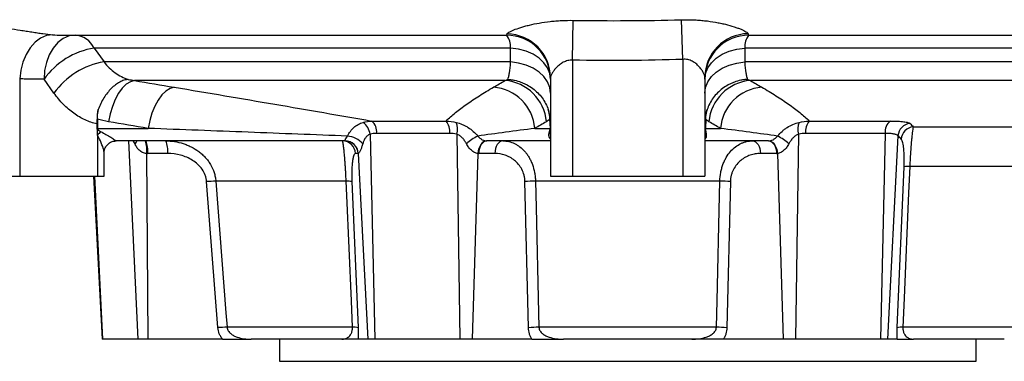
# Model space of a CAD drawing. Header units: millimetres. Extents: x 1836 to 4073, y 1425 to 4760.
# Tile 2 of 17: x 2088 to 2534, y 1665 to 1820. Entities that reach past the tile are written whole.
import ezdxf

# ---------------------------------------------------------------- set-up
doc = ezdxf.new("R2010")
doc.units = ezdxf.units.MM
doc.header["$LTSCALE"] = 2

msp = doc.modelspace()

# ---------------------------------------------------------------- linework, layer by layer
at = {"color": 7, "linetype": 'Continuous', "lineweight": 25}
for p, q in [((2338.6, 1802.07), (2338.94, 1820.15)), ((2388.6, 1802.44), (2387.97, 1820.4)), ((2121.6, 1807.58), (2126.07, 1801.27)), ((2310.51, 1801.27), (2310.48, 1807.58)), ((2416.72, 1807.58), (2416.69, 1801.27)), ((2310.51, 1801.27), (2126.07, 1801.27)), ((2338.6, 1802.07), (2338.6, 1749.44)), ((2388.6, 1802.44), (2388.6, 1749.44)), ((2752.6, 1801.27), (2416.69, 1801.27)), ((2087.83, 1793.67), (2087.83, 1749.44)), ((2103.37, 1787.13), (2098.88, 1793.44)), ((2307.92, 1792.86), (2139.97, 1792.86)), ((2328.6, 1794.11), (2328.6, 1749.44)), ((2398.6, 1794.28), (2398.6, 1749.44)), ((2735.54, 1792.86), (2419.28, 1792.86)), ((2123.08, 1768.1), (2122.9, 1773.13)), ((2123.1, 1775.31), (2123.13, 1771.12)), ((2247.47, 1774.46), (2281.26, 1774.46)), ((2328.2, 1775.31), (2328.37, 1771.12)), ((2399, 1775.31), (2398.83, 1771.12)), ((2445.94, 1774.46), (2482.77, 1774.46)), ((2123.13, 1771.12), (2146.11, 1771.12)), ((2282.86, 1768.85), (2249.73, 1768.85)), ((2321.5, 1771.12), (2328.37, 1771.12)), ((2398.83, 1771.12), (2405.7, 1771.12)), ((2480.45, 1768.85), (2444.34, 1768.85)), ((2480.45, 1768.85), (2478.21, 1675.44)), ((2493.13, 1771.88), (2569.97, 1771.88)), ((2123.18, 1767.97), (2123.18, 1749.44)), ((2235.41, 1765.44), (2131.52, 1765.44)), ((2246.75, 1768.49), (2248.99, 1675.44)), ((2286.05, 1768.49), (2287.54, 1675.44)), ((2328.6, 1765.44), (2299.71, 1765.44)), ((2427.49, 1765.44), (2398.6, 1765.44)), ((2441.15, 1768.49), (2439.66, 1675.44)), ((2486.2, 1767.76), (2481.41, 1675.44)), ((2126.11, 1749.44), (2126.11, 1760.18)), ((2145.39, 1759.76), (2145.97, 1675.44)), ((2154.92, 1759.75), (2145.84, 1759.75)), ((2241.35, 1759.75), (2240.16, 1759.75)), ((2241.41, 1759.76), (2245.79, 1675.44)), ((2295.7, 1759.76), (2293.01, 1675.44)), ((2303.33, 1759.75), (2296.06, 1759.75)), ((2431.14, 1759.75), (2423.87, 1759.75)), ((2431.49, 1759.76), (2434.18, 1675.44)), ((2485.87, 1680.71), (2488.98, 1753.66)), ((2550.93, 1753.87), (2491.55, 1753.87)), ((2073.69, 1749.44), (2087.83, 1749.44)), ((2087.83, 1749.44), (2123.18, 1749.44)), ((2121.29, 1749.44), (2125.17, 1675.44)), ((2123.18, 1749.44), (2126.11, 1749.44)), ((2177.71, 1680.71), (2172.63, 1746.97)), ((2235.93, 1747.18), (2176.78, 1747.18)), ((2238.5, 1746.97), (2241.33, 1680.71)), ((2318.61, 1680.71), (2317.02, 1746.97)), ((2405.43, 1747.18), (2321.77, 1747.18)), ((2328.6, 1749.44), (2338.6, 1749.44)), ((2338.6, 1749.44), (2388.6, 1749.44)), ((2388.6, 1749.44), (2398.6, 1749.44)), ((2410.18, 1746.97), (2408.59, 1680.71)), ((2238.78, 1680.91), (2181.86, 1680.91)), ((2403.85, 1680.91), (2323.35, 1680.91)), ((2545.34, 1680.91), (2488.42, 1680.91)), ((2125.45, 1675.44), (2125.17, 1675.44)), ((2141.42, 1675.44), (2125.45, 1675.44)), ((2145.97, 1675.44), (2141.42, 1675.44)), ((2179.84, 1675.44), (2145.97, 1675.44)), ((2233.89, 1675.44), (2192.76, 1675.44)), ((2205.6, 1675.44), (2205.6, 1665.44)), ((2245.79, 1675.44), (2241.33, 1675.44)), ((2248.99, 1675.44), (2245.79, 1675.44)), ((2287.54, 1675.44), (2248.99, 1675.44)), ((2293.01, 1675.44), (2287.54, 1675.44)), ((2320.12, 1675.44), (2293.01, 1675.44)), ((2392.68, 1675.44), (2334.52, 1675.44)), ((2434.18, 1675.44), (2407.08, 1675.44)), ((2439.66, 1675.44), (2434.18, 1675.44)), ((2478.21, 1675.44), (2439.66, 1675.44)), ((2481.41, 1675.44), (2478.21, 1675.44)), ((2485.87, 1675.44), (2481.41, 1675.44)), ((2534.44, 1675.44), (2493.31, 1675.44)), ((2521.6, 1665.44), (2521.6, 1675.44)), ((2205.6, 1665.44), (2521.6, 1665.44))]:
    msp.add_line(p, q, dxfattribs=at)
at = {"color": 8, "linetype": 'Continuous', "lineweight": 25}
for p, q in [((2106.78, 1813.44), (2109.38, 1813.44)), ((2137.23, 1765.44), (2141.42, 1675.44)), ((2121.76, 1749.44), (2125.45, 1675.44))]:
    msp.add_line(p, q, dxfattribs=at)
at = {"color": 7, "linetype": 'Continuous', "lineweight": 25, "flags": 128}
for points in [[(2102.77, 1813.62), (2100.01, 1813.2), (2097.33, 1812.04), (2094.82, 1810.18), (2092.58, 1807.7), (2090.7, 1804.69), (2089.25, 1801.25), (2088.28, 1797.53), (2087.83, 1793.67)], [(2113.02, 1813.44), (2110.26, 1813.05), (2107.61, 1811.91), (2105.16, 1810.07), (2103.02, 1807.58), (2101.26, 1804.55), (2099.95, 1801.09), (2099.15, 1797.34), (2098.88, 1793.44)], [(2418.6, 1813.44), (2418.6, 1813.44)], [(2328.6, 1793.44), (2328.26, 1796.04), (2327.25, 1798.56), (2325.61, 1800.91), (2323.39, 1803), (2320.67, 1804.76), (2317.54, 1806.14), (2314.1, 1807.09), (2310.48, 1807.58)], [(2398.6, 1793.44), (2398.94, 1796.04), (2399.95, 1798.56), (2401.59, 1800.91), (2403.81, 1803), (2406.53, 1804.76), (2409.66, 1806.14), (2413.09, 1807.09), (2416.72, 1807.58)], [(2328.6, 1787.13), (2328.26, 1789.74), (2327.25, 1792.25), (2325.62, 1794.6), (2323.4, 1796.69), (2320.69, 1798.45), (2317.56, 1799.83), (2314.13, 1800.79), (2310.51, 1801.27)], [(2398.6, 1787.13), (2398.94, 1789.74), (2399.94, 1792.25), (2401.58, 1794.6), (2403.8, 1796.69), (2406.51, 1798.45), (2409.64, 1799.83), (2413.07, 1800.79), (2416.69, 1801.27)], [(2139.97, 1792.86), (2138.08, 1792.31), (2136.19, 1791.13), (2134.36, 1789.35), (2132.66, 1787.04), (2131.14, 1784.26), (2129.85, 1781.12), (2128.83, 1777.71), (2128.12, 1774.15)], [(2157.9, 1789.83), (2156.02, 1789.27), (2154.13, 1788.09), (2152.32, 1786.31), (2150.62, 1783.99), (2149.11, 1781.22), (2147.83, 1778.08), (2146.82, 1774.68), (2146.11, 1771.12)], [(2299.55, 1765.44), (2298.85, 1765.35), (2298.17, 1765.04), (2297.53, 1764.52), (2296.96, 1763.82), (2296.48, 1762.96), (2296.1, 1761.97), (2295.84, 1760.89), (2295.7, 1759.76)], [(2299.71, 1765.44), (2299.02, 1765.33), (2298.35, 1765.01), (2297.74, 1764.49), (2297.19, 1763.79), (2296.74, 1762.93), (2296.39, 1761.95), (2296.16, 1760.88), (2296.06, 1759.75)], [(2306.98, 1765.44), (2306.29, 1765.33), (2305.62, 1765.01), (2305.01, 1764.49), (2304.46, 1763.79), (2304.01, 1762.93), (2303.66, 1761.95), (2303.43, 1760.88), (2303.33, 1759.75)], [(2420.22, 1765.44), (2420.91, 1765.33), (2421.58, 1765.01), (2422.19, 1764.49), (2422.74, 1763.79), (2423.19, 1762.93), (2423.54, 1761.95), (2423.77, 1760.88), (2423.87, 1759.75)], [(2427.49, 1765.44), (2428.18, 1765.33), (2428.84, 1765.01), (2429.46, 1764.49), (2430, 1763.79), (2430.46, 1762.93), (2430.81, 1761.95), (2431.04, 1760.88), (2431.14, 1759.75)], [(2427.65, 1765.44), (2428.35, 1765.35), (2429.03, 1765.04), (2429.67, 1764.52), (2430.24, 1763.82), (2430.72, 1762.96), (2431.1, 1761.97), (2431.36, 1760.89), (2431.49, 1759.76)], [(2491.55, 1753.87), (2491.04, 1741.92), (2488.99, 1694.1), (2488.42, 1680.91)], [(2176.78, 1747.18), (2177.69, 1735.23), (2181.36, 1687.41), (2181.86, 1680.91)], [(2238.78, 1680.91), (2238.26, 1692.87), (2236.21, 1740.68), (2235.93, 1747.18)], [(2321.77, 1747.18), (2322.06, 1735.23), (2323.2, 1687.41), (2323.35, 1680.91)], [(2403.85, 1680.91), (2404.13, 1692.87), (2405.27, 1740.68), (2405.43, 1747.18)]]:
    msp.add_lwpolyline(points, dxfattribs=at)
at = {"color": 8, "linetype": 'Continuous', "lineweight": 25, "flags": 128}
msp.add_lwpolyline([(2141, 1765.44), (2140.6, 1764.84), (2140.04, 1764.18)], dxfattribs=at)
at = {"color": 7, "linetype": 'Continuous', "lineweight": 25}
for centre, radius, start, end in [((2112.12, 1802.91), 10.57, 26.2375, 85.1134), ((2308.6, 1793.44), 20, 0, 90), ((2302.22, 1808.16), 8.28, 356.0044, 39.6371), ((2308.67, 1794.04), 19.93, 0.2055, 89.4034), ((2418.5, 1794.19), 19.9, 90.861, 179.7343), ((2418.6, 1793.44), 20, 90, 180), ((2424.97, 1808.16), 8.28, 140.3629, 183.9956), ((2127.16, 1773.31), 34.72, 99.2264, 144.5707), ((2131.67, 1767), 34.73, 99.2779, 144.5723), ((2306.34, 1772.44), 20.48, 4.793, 85.5789), ((2420.85, 1772.44), 20.48, 94.4211, 175.207), ((2301.1, 1769.42), 20.47, 4.7674, 85.3905), ((2426.1, 1769.42), 20.47, 94.6095, 175.2326), ((2238.83, 1767.45), 7.99, 7.4321, 53.2513), ((2243.55, 1769.62), 6.23, 352.872, 50.9508), ((2275.41, 1769.76), 7.51, 353.0567, 38.78), ((2278.61, 1770.88), 7.82, 342.1846, 22.3793), ((2448.59, 1770.88), 7.82, 157.6207, 197.8154), ((2451.79, 1769.76), 7.51, 141.22, 186.9433), ((2486.57, 1769.61), 6.16, 128.0703, 187.0697), ((2492.26, 1767.33), 6.07, 95.5593, 175.9576), ((2131.26, 1762.99), 9.49, 134.9633, 148.3268), ((2324.98, 1767.95), 3.62, 0.3042, 28.8959), ((2402.22, 1767.95), 3.62, 151.1041, 179.6958), ((2493.74, 1765.85), 6.07, 95.7774, 175.9908), ((2134.55, 1761.1), 11.37, 353.2086, 22.4547), ((2143.63, 1761.1), 11.37, 353.2086, 22.4547), ((2234.19, 1759.47), 5.97, 2.7383, 89.77), ((2235.42, 1759.44), 6, 3.0246, 90.5122), ((2235.39, 1759.47), 5.97, 2.7383, 89.77), ((2235.67, 1757.26), 10.42, 41.5971, 85.5225), ((2305.68, 1747.26), 22.75, 116.3339, 131.9595), ((2421.52, 1747.26), 22.75, 48.0405, 63.6661), ((2491.07, 1743.96), 9.92, 87.1848, 102.1127), ((2178.78, 1666.01), 81.19, 91.4126, 94.3473), ((2236.42, 1737.28), 9.92, 77.8845, 92.8139), ((2322.13, 1684.88), 62.3, 90.3291, 94.7052), ((2405.07, 1684.88), 62.3, 85.2948, 89.6709), ((2183.88, 1599.53), 81.41, 91.4249, 94.3461), ((2239.26, 1671.06), 9.86, 77.8557, 92.8008), ((2323.72, 1618.66), 62.25, 90.3411, 94.7077), ((2403.48, 1618.66), 62.25, 85.2923, 89.6589), ((2487.94, 1671.06), 9.86, 87.1992, 102.1443)]:
    msp.add_arc(centre, radius, start, end, dxfattribs=at)
at = {"color": 8, "linetype": 'Continuous', "lineweight": 25}
msp.add_arc((2133.92, 1761.46), 11.6, 351.5402, 20.0452, dxfattribs=at)
at = {"color": 7, "linetype": 'Continuous', "lineweight": 25}
for centre, major_axis, ratio, start_param, end_param in [((2118.73, 1771.44), (-0.6, 5.98), 0.728603, 4.563091, 4.586793), ((2158.81, 1771.44), (35.78, 0), 0.16767, 3.217654, 3.434373), ((2322.6, 1771.44), (0, 6), 0.965926, 4.419609, 4.636327), ((2334.58, 1771.44), (6.11, 1.15), 0.963374, 3.001079, 3.024781), ((2392.62, 1771.44), (6.11, -1.15), 0.963374, 0.116812, 0.140513), ((2404.6, 1771.44), (0, 6), 0.965926, 1.646858, 1.863576), ((2154.57, 1771.44), (32.78, 0), 0.366025, 3.423774, 3.434373), ((2234.82, 1771.44), (-0.62, 6), 0.215259, 3.084759, 3.119408), ((2299.88, 1771.44), (0.4, 5.99), 0.750031, 3.157374, 3.192023), ((2427.31, 1771.44), (-0.4, 5.99), 0.750031, 3.091162, 3.125811), ((2145.5, 1771.75), (12.71, -2.29), 0.927093, 4.869566, 4.904215), ((2240.76, 1771.75), (-0.6, 12), 0.140933, 3.134529, 3.169177), ((2296.24, 1771.75), (0.67, 11.99), 0.858017, 3.154768, 3.189417), ((2430.96, 1771.75), (-0.67, 11.99), 0.858017, 3.093768, 3.128417)]:
    msp.add_ellipse(centre, major_axis=major_axis, ratio=ratio, start_param=start_param, end_param=end_param, dxfattribs=at)
for points, knots in [([(2063.8, 1817.91), (2065.1, 1817.96), (2066.49, 1817.96), (2068.68, 1817.89), (2069.43, 1817.86), (2070.98, 1817.77), (2071.77, 1817.72), (2074.19, 1817.53), (2075.84, 1817.36), (2079.25, 1816.97), (2081.02, 1816.73), (2084.54, 1816.23), (2086.31, 1815.96), (2088.99, 1815.55), (2089.89, 1815.41), (2091.65, 1815.13), (2092.52, 1815), (2094.23, 1814.73), (2095.08, 1814.61), (2096.74, 1814.36), (2097.57, 1814.24), (2099.96, 1813.92), (2101.43, 1813.74), (2102.77, 1813.62)], [0, 0, 0, 0, 0.125, 0.125, 0.1875, 0.1875, 0.25, 0.25, 0.375, 0.375, 0.5, 0.5, 0.625, 0.625, 0.6875, 0.6875, 0.75, 0.75, 0.8125, 0.8125, 0.875, 0.875, 1, 1, 1, 1]), ([(2308.88, 1813.96), (2308.94, 1814.18), (2309.24, 1814.45), (2310.03, 1814.92), (2310.34, 1815.09), (2311.08, 1815.44), (2311.49, 1815.62), (2312.84, 1816.17), (2313.9, 1816.55), (2315.69, 1817.11), (2316.33, 1817.3), (2317.64, 1817.66), (2318.32, 1817.84), (2320.43, 1818.35), (2321.93, 1818.66), (2325.1, 1819.22), (2326.73, 1819.46), (2329.26, 1819.74), (2330.11, 1819.83), (2331.84, 1819.96), (2332.72, 1820.02), (2335.37, 1820.15), (2337.15, 1820.18), (2338.94, 1820.15)], [0, 0, 0, 0, 0.125, 0.125, 0.1875, 0.1875, 0.25, 0.25, 0.375, 0.375, 0.4375, 0.4375, 0.5, 0.5, 0.625, 0.625, 0.75, 0.75, 0.8125, 0.8125, 0.875, 0.875, 1, 1, 1, 1]), ([(2387.97, 1820.4), (2389.76, 1820.45), (2391.54, 1820.44), (2394.17, 1820.34), (2395.05, 1820.29), (2396.78, 1820.16), (2397.65, 1820.09), (2400.19, 1819.82), (2401.82, 1819.58), (2404.19, 1819.17), (2404.97, 1819.02), (2406.48, 1818.71), (2407.21, 1818.54), (2409.32, 1818.02), (2410.64, 1817.65), (2412.45, 1817.07), (2413.02, 1816.87), (2414.08, 1816.48), (2414.58, 1816.28), (2415.49, 1815.89), (2415.91, 1815.7), (2416.65, 1815.33), (2416.98, 1815.15), (2417.8, 1814.63), (2418.13, 1814.33), (2418.2, 1814.09)], [0, 0, 0, 0, 0.125, 0.125, 0.1875, 0.1875, 0.25, 0.25, 0.375, 0.375, 0.4375, 0.4375, 0.5, 0.5, 0.625, 0.625, 0.6875, 0.6875, 0.75, 0.75, 0.8125, 0.8125, 0.875, 0.875, 1, 1, 1, 1]), ([(2109.38, 1813.44), (2115.12, 1813.44), (2127.69, 1813.44), (2147.95, 1813.44), (2172.21, 1813.44), (2199.75, 1813.44), (2230.91, 1813.44), (2260.49, 1813.44), (2286.49, 1813.44), (2301.74, 1813.44), (2308.6, 1813.44)], [0, 0, 0, 0, 0.097633, 0.213638, 0.327469, 0.479012, 0.631938, 0.786667, 0.904167, 1, 1, 1, 1]), ([(2308.6, 1813.44), (2308.65, 1813.44), (2308.7, 1813.48), (2308.79, 1813.66), (2308.84, 1813.79), (2308.88, 1813.96)], [0, 0, 0, 0, 0.5, 0.5, 1, 1, 1, 1]), ([(2418.2, 1814.09), (2418.27, 1813.87), (2418.33, 1813.71), (2418.47, 1813.49), (2418.53, 1813.44), (2418.6, 1813.44)], [0, 0, 0, 0, 0.5, 0.5, 1, 1, 1, 1]), ([(2418.6, 1813.44), (2429.08, 1813.44), (2450.1, 1813.44), (2481.25, 1813.44), (2512.03, 1813.44), (2537.32, 1813.44), (2557.29, 1813.44), (2572.3, 1813.44), (2586.99, 1813.44), (2601.4, 1813.44), (2615.46, 1813.44), (2629.2, 1813.44), (2642.48, 1813.45), (2655.39, 1813.45), (2667.82, 1813.46), (2676.4, 1813.47), (2680.64, 1813.47), (2681.09, 1813.48)], [0, 0, 0, 0, 0.103377, 0.207373, 0.313309, 0.419913, 0.475617, 0.531322, 0.587429, 0.643533, 0.70094, 0.758347, 0.816181, 0.874016, 0.933412, 0.992925, 1, 1, 1, 1]), ([(2310.48, 1807.58), (2306.18, 1807.58), (2301.9, 1807.58), (2293.37, 1807.58), (2289.12, 1807.58), (2276.43, 1807.58), (2268.05, 1807.58), (2243.12, 1807.58), (2226.8, 1807.58), (2194.75, 1807.58), (2179.32, 1807.58), (2149.6, 1807.58), (2135.31, 1807.58), (2121.6, 1807.58)], [0, 0, 0, 0, 0.0625, 0.0625, 0.125, 0.125, 0.25, 0.25, 0.5, 0.5, 0.75, 0.75, 1, 1, 1, 1]), ([(2759.16, 1807.78), (2757.71, 1807.78), (2755.83, 1807.78), (2751.21, 1807.78), (2748.47, 1807.78), (2743.7, 1807.78), (2742, 1807.78), (2738.39, 1807.77), (2736.47, 1807.77), (2730.41, 1807.76), (2725.98, 1807.74), (2716.37, 1807.72), (2711.18, 1807.71), (2700.05, 1807.68), (2694.11, 1807.67), (2684.63, 1807.65), (2681.37, 1807.65), (2676.34, 1807.64), (2674.64, 1807.64), (2671.19, 1807.63), (2669.44, 1807.63), (2660.59, 1807.62), (2653.17, 1807.61), (2637.69, 1807.6), (2629.68, 1807.59), (2613.16, 1807.58), (2604.65, 1807.58), (2578.36, 1807.58), (2559.83, 1807.58), (2537.81, 1807.58), (2535.35, 1807.58), (2530.4, 1807.58), (2527.92, 1807.58), (2520.46, 1807.58), (2515.46, 1807.58), (2500.36, 1807.58), (2490.18, 1807.58), (2469.58, 1807.58), (2459.17, 1807.58), (2438.12, 1807.58), (2427.48, 1807.58), (2416.72, 1807.58)], [0, 0, 0, 0, 0.0625, 0.0625, 0.125, 0.125, 0.15625, 0.15625, 0.1875, 0.1875, 0.25, 0.25, 0.3125, 0.3125, 0.375, 0.375, 0.40625, 0.40625, 0.421875, 0.421875, 0.4375, 0.4375, 0.5, 0.5, 0.5625, 0.5625, 0.625, 0.625, 0.75, 0.75, 0.765625, 0.765625, 0.78125, 0.78125, 0.8125, 0.8125, 0.875, 0.875, 0.9375, 0.9375, 1, 1, 1, 1]), ([(2126.07, 1801.27), (2127.59, 1799.33), (2129.28, 1797.69), (2132.06, 1795.69), (2133.03, 1795.1), (2135.01, 1794.1), (2136.02, 1793.69), (2137.05, 1793.37)], [0, 0, 0, 0, 0.5, 0.5, 0.75, 0.75, 1, 1, 1, 1]), ([(2309.29, 1793.37), (2309.41, 1793.69), (2309.53, 1794.1), (2309.75, 1795.1), (2309.86, 1795.69), (2310.17, 1797.69), (2310.35, 1799.33), (2310.51, 1801.27)], [0, 0, 0, 0, 0.25, 0.25, 0.5, 0.5, 1, 1, 1, 1]), ([(2338.6, 1802.07), (2338.22, 1802.09), (2337.85, 1802.08), (2337.11, 1802.01), (2336.75, 1801.95), (2335.67, 1801.69), (2335.02, 1801.43), (2333.8, 1800.8), (2333.23, 1800.42), (2332.21, 1799.63), (2331.75, 1799.21), (2330.92, 1798.34), (2330.55, 1797.9), (2329.89, 1797.03), (2329.6, 1796.6), (2329.13, 1795.78), (2328.93, 1795.38), (2328.67, 1794.68), (2328.6, 1794.37), (2328.6, 1794.11)], [0, 0, 0, 0, 0.0625, 0.0625, 0.125, 0.125, 0.25, 0.25, 0.375, 0.375, 0.5, 0.5, 0.625, 0.625, 0.75, 0.75, 0.875, 0.875, 1, 1, 1, 1]), ([(2398.6, 1794.28), (2398.6, 1794.57), (2398.53, 1794.91), (2398.27, 1795.68), (2398.08, 1796.1), (2397.62, 1796.97), (2397.34, 1797.42), (2396.7, 1798.32), (2396.33, 1798.78), (2395.5, 1799.67), (2395.05, 1800.11), (2394.03, 1800.92), (2393.47, 1801.29), (2392.55, 1801.76), (2392.23, 1801.91), (2391.55, 1802.15), (2391.2, 1802.25), (2390.12, 1802.47), (2389.36, 1802.52), (2388.6, 1802.44)], [0, 0, 0, 0, 0.125, 0.125, 0.25, 0.25, 0.375, 0.375, 0.5, 0.5, 0.625, 0.625, 0.75, 0.75, 0.8125, 0.8125, 0.875, 0.875, 1, 1, 1, 1]), ([(2416.69, 1801.27), (2416.85, 1799.33), (2417.03, 1797.69), (2417.34, 1795.69), (2417.45, 1795.1), (2417.67, 1794.1), (2417.79, 1793.69), (2417.91, 1793.37)], [0, 0, 0, 0, 0.5, 0.5, 0.75, 0.75, 1, 1, 1, 1]), ([(2098.88, 1793.44), (2097.03, 1793.44), (2095.19, 1793.44), (2092.89, 1793.44), (2092.43, 1793.44), (2091.51, 1793.45), (2091.05, 1793.46), (2089.67, 1793.52), (2088.75, 1793.58), (2087.83, 1793.67)], [0, 0, 0, 0, 0.5, 0.5, 0.625, 0.625, 0.75, 0.75, 1, 1, 1, 1]), ([(2137.05, 1793.37), (2136.89, 1793.35), (2136.73, 1793.33), (2136.41, 1793.28), (2136.25, 1793.25), (2135.77, 1793.15), (2135.44, 1793.07), (2134.47, 1792.76), (2133.83, 1792.48), (2132.85, 1791.96), (2132.52, 1791.76), (2131.87, 1791.34), (2131.55, 1791.12), (2130.6, 1790.4), (2129.99, 1789.86), (2128.77, 1788.65), (2128.18, 1787.97), (2127.05, 1786.54), (2126.52, 1785.77), (2125.51, 1784.16), (2125.03, 1783.3), (2124.15, 1781.51), (2123.75, 1780.59), (2123.39, 1779.64)], [0, 0, 0, 0, 0.03125, 0.03125, 0.0625, 0.0625, 0.125, 0.125, 0.25, 0.25, 0.3125, 0.3125, 0.375, 0.375, 0.5, 0.5, 0.625, 0.625, 0.75, 0.75, 0.875, 0.875, 1, 1, 1, 1]), ([(2309.29, 1793.37), (2309.54, 1793.35), (2309.8, 1793.33), (2310.3, 1793.28), (2310.55, 1793.25), (2311.3, 1793.15), (2311.8, 1793.07), (2313.27, 1792.76), (2314.24, 1792.48), (2315.68, 1791.96), (2316.15, 1791.76), (2317.08, 1791.34), (2317.53, 1791.12), (2318.87, 1790.4), (2319.72, 1789.86), (2321.34, 1788.65), (2322.11, 1787.97), (2323.54, 1786.54), (2324.19, 1785.77), (2325.37, 1784.16), (2325.91, 1783.3), (2326.85, 1781.51), (2327.24, 1780.59), (2327.57, 1779.64)], [0, 0, 0, 0, 0.03125, 0.03125, 0.0625, 0.0625, 0.125, 0.125, 0.25, 0.25, 0.3125, 0.3125, 0.375, 0.375, 0.5, 0.5, 0.625, 0.625, 0.75, 0.75, 0.875, 0.875, 1, 1, 1, 1]), ([(2417.91, 1793.37), (2417.66, 1793.35), (2417.4, 1793.33), (2416.9, 1793.28), (2416.65, 1793.25), (2415.9, 1793.15), (2415.4, 1793.07), (2413.92, 1792.76), (2412.95, 1792.48), (2411.52, 1791.96), (2411.05, 1791.76), (2410.12, 1791.34), (2409.66, 1791.12), (2408.33, 1790.4), (2407.48, 1789.86), (2405.86, 1788.65), (2405.09, 1787.97), (2403.66, 1786.54), (2403.01, 1785.77), (2401.82, 1784.16), (2401.29, 1783.3), (2400.35, 1781.51), (2399.96, 1780.59), (2399.63, 1779.64)], [0, 0, 0, 0, 0.03125, 0.03125, 0.0625, 0.0625, 0.125, 0.125, 0.25, 0.25, 0.3125, 0.3125, 0.375, 0.375, 0.5, 0.5, 0.625, 0.625, 0.75, 0.75, 0.875, 0.875, 1, 1, 1, 1]), ([(2122.9, 1773.13), (2121.05, 1773.55), (2119.25, 1774.17), (2116.61, 1775.38), (2115.74, 1775.83), (2114.02, 1776.84), (2113.17, 1777.39), (2110.68, 1779.18), (2109.11, 1780.54), (2106.12, 1783.58), (2104.7, 1785.27), (2103.37, 1787.13)], [0, 0, 0, 0, 0.25, 0.25, 0.375, 0.375, 0.5, 0.5, 0.75, 0.75, 1, 1, 1, 1]), ([(2157.9, 1789.83), (2165.61, 1788.54), (2173.26, 1787.25), (2188.46, 1784.67), (2196.01, 1783.39), (2210.98, 1780.83), (2218.4, 1779.55), (2233.08, 1777), (2240.34, 1775.73), (2247.47, 1774.46)], [0, 0, 0, 0, 0.25, 0.25, 0.5, 0.5, 0.75, 0.75, 1, 1, 1, 1]), ([(2281.26, 1774.46), (2282.49, 1775.73), (2283.92, 1777), (2287.06, 1779.55), (2288.77, 1780.83), (2292.4, 1783.39), (2294.33, 1784.67), (2298.39, 1787.25), (2300.52, 1788.54), (2302.74, 1789.83)], [0, 0, 0, 0, 0.25, 0.25, 0.5, 0.5, 0.75, 0.75, 1, 1, 1, 1]), ([(2424.45, 1789.83), (2426.68, 1788.54), (2428.81, 1787.25), (2432.87, 1784.67), (2434.8, 1783.39), (2438.44, 1780.83), (2440.14, 1779.55), (2443.28, 1777), (2444.71, 1775.73), (2445.94, 1774.46)], [0, 0, 0, 0, 0.25, 0.25, 0.5, 0.5, 0.75, 0.75, 1, 1, 1, 1]), ([(2236.48, 1767.65), (2236.88, 1768.42), (2237.32, 1769.12), (2238.05, 1770.1), (2238.31, 1770.41), (2238.85, 1771.01), (2239.14, 1771.29), (2240.03, 1772.08), (2240.67, 1772.54), (2242.06, 1773.31), (2242.82, 1773.62), (2243.61, 1773.86)], [0, 0, 0, 0, 0.25, 0.25, 0.375, 0.375, 0.5, 0.5, 0.75, 0.75, 1, 1, 1, 1]), ([(2285.84, 1773.86), (2286.78, 1773.62), (2287.7, 1773.32), (2289.05, 1772.74), (2289.49, 1772.53), (2290.36, 1772.07), (2290.79, 1771.82), (2292.03, 1771.03), (2292.81, 1770.44), (2294.28, 1769.13), (2294.96, 1768.42), (2295.59, 1767.65)], [0, 0, 0, 0, 0.25, 0.25, 0.375, 0.375, 0.5, 0.5, 0.75, 0.75, 1, 1, 1, 1]), ([(2431.61, 1767.65), (2432.24, 1768.42), (2432.91, 1769.12), (2434.01, 1770.1), (2434.39, 1770.41), (2435.17, 1771.01), (2435.58, 1771.29), (2436.82, 1772.08), (2437.69, 1772.54), (2439.48, 1773.31), (2440.42, 1773.62), (2441.36, 1773.86)], [0, 0, 0, 0, 0.25, 0.25, 0.375, 0.375, 0.5, 0.5, 0.75, 0.75, 1, 1, 1, 1]), ([(2482.77, 1774.46), (2483.99, 1774.46), (2485.1, 1774.44), (2486.62, 1774.36), (2487.11, 1774.33), (2488.01, 1774.26), (2488.43, 1774.22), (2489.2, 1774.13), (2489.55, 1774.07), (2490.18, 1773.96), (2490.46, 1773.89), (2491.18, 1773.69), (2491.5, 1773.54), (2491.67, 1773.37)], [0, 0, 0, 0, 0.25, 0.25, 0.375, 0.375, 0.5, 0.5, 0.625, 0.625, 0.75, 0.75, 1, 1, 1, 1]), ([(2123.08, 1768.1), (2123.07, 1768.58), (2123.07, 1769.06), (2123.1, 1770.02), (2123.13, 1770.5), (2123.13, 1770.98)], [0, 0, 0, 0, 0.5, 0.5, 1, 1, 1, 1]), ([(2124.55, 1769.71), (2125.39, 1769.24), (2126.2, 1768.79), (2127.74, 1767.9), (2128.46, 1767.48), (2129.44, 1766.88), (2129.75, 1766.68), (2130.32, 1766.32), (2130.58, 1766.15), (2131.03, 1765.84), (2131.22, 1765.7), (2131.41, 1765.55), (2131.46, 1765.51), (2131.52, 1765.45), (2131.53, 1765.44), (2131.52, 1765.44)], [0, 0, 0, 0, 0.25, 0.25, 0.5, 0.5, 0.625, 0.625, 0.75, 0.75, 0.875, 0.875, 0.9375, 0.9375, 1, 1, 1, 1]), ([(2236.48, 1767.65), (2221.55, 1768.23), (2206.53, 1768.8), (2176.39, 1769.96), (2161.27, 1770.54), (2146.11, 1771.12)], [0, 0, 0, 0, 0.5, 0.5, 1, 1, 1, 1]), ([(2321.5, 1771.12), (2317, 1770.54), (2312.57, 1769.96), (2303.91, 1768.8), (2299.67, 1768.23), (2295.59, 1767.65)], [0, 0, 0, 0, 0.5, 0.5, 1, 1, 1, 1]), ([(2431.61, 1767.65), (2427.53, 1768.23), (2423.29, 1768.8), (2414.63, 1769.96), (2410.2, 1770.54), (2405.7, 1771.12)], [0, 0, 0, 0, 0.5, 0.5, 1, 1, 1, 1]), ([(2486.2, 1767.76), (2486.1, 1767.93), (2485.89, 1768.08), (2485.43, 1768.28), (2485.25, 1768.34), (2484.84, 1768.46), (2484.62, 1768.51), (2484.12, 1768.61), (2483.85, 1768.65), (2483.27, 1768.72), (2482.95, 1768.75), (2481.97, 1768.83), (2481.24, 1768.85), (2480.45, 1768.85)], [0, 0, 0, 0, 0.25, 0.25, 0.375, 0.375, 0.5, 0.5, 0.625, 0.625, 0.75, 0.75, 1, 1, 1, 1]), ([(2493.13, 1771.88), (2493.03, 1771.56), (2492.91, 1770.93), (2492.72, 1769.5), (2492.65, 1768.94), (2492.51, 1767.67), (2492.44, 1766.97), (2492.33, 1765.79), (2492.29, 1765.38), (2492.22, 1764.52), (2492.18, 1764.07), (2492.07, 1762.68), (2492, 1761.69), (2491.89, 1760.12), (2491.86, 1759.57), (2491.79, 1758.47), (2491.76, 1757.92), (2491.67, 1756.22), (2491.61, 1755.06), (2491.55, 1753.87)], [0, 0, 0, 0, 0.25, 0.25, 0.375, 0.375, 0.5, 0.5, 0.5625, 0.5625, 0.625, 0.625, 0.75, 0.75, 0.8125, 0.8125, 0.875, 0.875, 1, 1, 1, 1]), ([(2126.13, 1760.19), (2126.13, 1760.32), (2126.11, 1760.8), (2126.41, 1762.04), (2127.24, 1763.47), (2128.58, 1764.66), (2130.15, 1765.35), (2131.16, 1765.41), (2131.62, 1765.43)], [0, 0, 0, 0, 0.062745, 0.238302, 0.432896, 0.633612, 0.833965, 1, 1, 1, 1]), ([(2145.39, 1759.76), (2144.75, 1759.79), (2144.15, 1759.93), (2143.01, 1760.43), (2142.51, 1760.77), (2141.85, 1761.39), (2141.64, 1761.61), (2141.25, 1762.08), (2141.07, 1762.32), (2140.57, 1763.08), (2140.29, 1763.61), (2140.04, 1764.18)], [0, 0, 0, 0, 0.25, 0.25, 0.5, 0.5, 0.625, 0.625, 0.75, 0.75, 1, 1, 1, 1]), ([(2154.14, 1765.44), (2155.48, 1765.44), (2156.8, 1765.34), (2159.41, 1764.94), (2160.7, 1764.64), (2162.61, 1764.04), (2163.24, 1763.81), (2164.47, 1763.31), (2165.08, 1763.04), (2166.85, 1762.14), (2167.97, 1761.45), (2169.57, 1760.25), (2170.09, 1759.82), (2171.08, 1758.93), (2171.56, 1758.46), (2172.45, 1757.48), (2172.87, 1756.97), (2173.66, 1755.9), (2174.04, 1755.34), (2175.05, 1753.61), (2175.6, 1752.39), (2176.21, 1750.49), (2176.38, 1749.83), (2176.64, 1748.52), (2176.73, 1747.85), (2176.78, 1747.18)], [0, 0, 0, 0, 0.125, 0.125, 0.25, 0.25, 0.3125, 0.3125, 0.375, 0.375, 0.5, 0.5, 0.5625, 0.5625, 0.625, 0.625, 0.6875, 0.6875, 0.75, 0.75, 0.875, 0.875, 0.9375, 0.9375, 1, 1, 1, 1]), ([(2235.93, 1747.18), (2235.87, 1748.52), (2235.8, 1749.83), (2235.7, 1751.73), (2235.66, 1752.36), (2235.58, 1753.58), (2235.54, 1754.17), (2235.46, 1755.32), (2235.42, 1755.87), (2235.34, 1756.95), (2235.3, 1757.47), (2235.17, 1758.94), (2235.09, 1759.83), (2234.93, 1761.42), (2234.85, 1762.13), (2234.7, 1763.33), (2234.63, 1763.83), (2234.53, 1764.43), (2234.49, 1764.6), (2234.43, 1764.91), (2234.4, 1765.03), (2234.31, 1765.34), (2234.26, 1765.44), (2234.21, 1765.44)], [0, 0, 0, 0, 0.125, 0.125, 0.1875, 0.1875, 0.25, 0.25, 0.3125, 0.3125, 0.375, 0.375, 0.5, 0.5, 0.625, 0.625, 0.75, 0.75, 0.8125, 0.8125, 0.875, 0.875, 1, 1, 1, 1]), ([(2235.36, 1765.44), (2235.29, 1765.45), (2235.25, 1765.5), (2235.28, 1765.68), (2235.35, 1765.81), (2235.52, 1766.09), (2235.59, 1766.2), (2235.74, 1766.43), (2235.83, 1766.56), (2236.1, 1766.98), (2236.29, 1767.3), (2236.48, 1767.65)], [0, 0, 0, 0, 0.25, 0.25, 0.5, 0.5, 0.625, 0.625, 0.75, 0.75, 1, 1, 1, 1]), ([(2243.47, 1764.18), (2243.3, 1763.61), (2243.13, 1763.08), (2242.75, 1762.07), (2242.54, 1761.59), (2242.25, 1760.98), (2242.15, 1760.8), (2241.97, 1760.46), (2241.88, 1760.31), (2241.71, 1760.06), (2241.63, 1759.96), (2241.5, 1759.82), (2241.45, 1759.77), (2241.41, 1759.76)], [0, 0, 0, 0, 0.25, 0.25, 0.5, 0.5, 0.625, 0.625, 0.75, 0.75, 0.875, 0.875, 1, 1, 1, 1]), ([(2246.75, 1768.49), (2246.31, 1768.32), (2245.9, 1768.08), (2245.2, 1767.49), (2244.89, 1767.15), (2244.36, 1766.38), (2244.14, 1765.97), (2243.76, 1765.1), (2243.6, 1764.65), (2243.47, 1764.18)], [0, 0, 0, 0, 0.25, 0.25, 0.5, 0.5, 0.75, 0.75, 1, 1, 1, 1]), ([(2290.47, 1764.18), (2290.23, 1764.65), (2289.95, 1765.11), (2289.35, 1765.98), (2289.02, 1766.39), (2288.29, 1767.14), (2287.88, 1767.49), (2287.01, 1768.08), (2286.54, 1768.32), (2286.05, 1768.49)], [0, 0, 0, 0, 0.25, 0.25, 0.5, 0.5, 0.75, 0.75, 1, 1, 1, 1]), ([(2295.7, 1759.76), (2295.19, 1759.79), (2294.67, 1759.93), (2293.63, 1760.43), (2293.15, 1760.77), (2292.47, 1761.39), (2292.25, 1761.61), (2291.83, 1762.08), (2291.64, 1762.32), (2291.08, 1763.08), (2290.76, 1763.61), (2290.47, 1764.18)], [0, 0, 0, 0, 0.25, 0.25, 0.5, 0.5, 0.625, 0.625, 0.75, 0.75, 1, 1, 1, 1]), ([(2295.59, 1767.65), (2295.88, 1767.3), (2296.2, 1766.98), (2296.89, 1766.43), (2297.26, 1766.19), (2297.98, 1765.81), (2298.34, 1765.67), (2298.99, 1765.5), (2299.29, 1765.45), (2299.55, 1765.44)], [0, 0, 0, 0, 0.25, 0.25, 0.5, 0.5, 0.75, 0.75, 1, 1, 1, 1]), ([(2306.98, 1765.44), (2307.89, 1765.44), (2308.79, 1765.34), (2310.56, 1764.94), (2311.42, 1764.64), (2312.7, 1764.04), (2313.12, 1763.81), (2313.94, 1763.31), (2314.34, 1763.04), (2315.52, 1762.14), (2316.26, 1761.45), (2317.3, 1760.25), (2317.64, 1759.82), (2318.28, 1758.93), (2318.59, 1758.46), (2319.16, 1757.48), (2319.43, 1756.97), (2319.93, 1755.9), (2320.17, 1755.34), (2320.8, 1753.61), (2321.13, 1752.39), (2321.49, 1750.49), (2321.58, 1749.83), (2321.72, 1748.52), (2321.76, 1747.85), (2321.77, 1747.18)], [0, 0, 0, 0, 0.125, 0.125, 0.25, 0.25, 0.3125, 0.3125, 0.375, 0.375, 0.5, 0.5, 0.5625, 0.5625, 0.625, 0.625, 0.6875, 0.6875, 0.75, 0.75, 0.875, 0.875, 0.9375, 0.9375, 1, 1, 1, 1]), ([(2405.43, 1747.18), (2405.46, 1748.52), (2405.59, 1749.83), (2405.94, 1751.73), (2406.08, 1752.36), (2406.42, 1753.58), (2406.61, 1754.17), (2407.02, 1755.32), (2407.26, 1755.87), (2407.76, 1756.95), (2408.03, 1757.47), (2408.89, 1758.94), (2409.53, 1759.83), (2410.92, 1761.42), (2411.67, 1762.13), (2413.24, 1763.33), (2414.05, 1763.83), (2415.32, 1764.43), (2415.75, 1764.6), (2416.62, 1764.91), (2417.06, 1765.03), (2418.4, 1765.34), (2419.31, 1765.44), (2420.22, 1765.44)], [0, 0, 0, 0, 0.125, 0.125, 0.1875, 0.1875, 0.25, 0.25, 0.3125, 0.3125, 0.375, 0.375, 0.5, 0.5, 0.625, 0.625, 0.75, 0.75, 0.8125, 0.8125, 0.875, 0.875, 1, 1, 1, 1]), ([(2427.65, 1765.44), (2427.91, 1765.45), (2428.2, 1765.5), (2428.86, 1765.68), (2429.22, 1765.81), (2429.76, 1766.09), (2429.94, 1766.2), (2430.3, 1766.43), (2430.48, 1766.56), (2431, 1766.98), (2431.32, 1767.3), (2431.61, 1767.65)], [0, 0, 0, 0, 0.25, 0.25, 0.5, 0.5, 0.625, 0.625, 0.75, 0.75, 1, 1, 1, 1]), ([(2436.73, 1764.18), (2436.44, 1763.61), (2436.11, 1763.08), (2435.38, 1762.07), (2434.96, 1761.59), (2434.28, 1760.98), (2434.05, 1760.8), (2433.56, 1760.46), (2433.31, 1760.31), (2432.79, 1760.06), (2432.53, 1759.96), (2432.01, 1759.82), (2431.75, 1759.77), (2431.49, 1759.76)], [0, 0, 0, 0, 0.25, 0.25, 0.5, 0.5, 0.625, 0.625, 0.75, 0.75, 0.875, 0.875, 1, 1, 1, 1]), ([(2441.15, 1768.49), (2440.66, 1768.32), (2440.19, 1768.08), (2439.32, 1767.49), (2438.91, 1767.15), (2438.17, 1766.38), (2437.84, 1765.97), (2437.24, 1765.1), (2436.97, 1764.65), (2436.73, 1764.18)], [0, 0, 0, 0, 0.25, 0.25, 0.5, 0.5, 0.75, 0.75, 1, 1, 1, 1]), ([(2488.98, 1753.66), (2489.02, 1754.55), (2489.04, 1755.41), (2489.06, 1756.66), (2489.06, 1757.07), (2489.05, 1757.87), (2489.04, 1758.26), (2489.01, 1759.39), (2488.97, 1760.09), (2488.91, 1761.06), (2488.88, 1761.37), (2488.83, 1761.96), (2488.8, 1762.24), (2488.7, 1763.03), (2488.63, 1763.5), (2488.47, 1764.34), (2488.38, 1764.71), (2488.11, 1765.64), (2487.91, 1766.05), (2487.69, 1766.27)], [0, 0, 0, 0, 0.125, 0.125, 0.1875, 0.1875, 0.25, 0.25, 0.375, 0.375, 0.4375, 0.4375, 0.5, 0.5, 0.625, 0.625, 0.75, 0.75, 1, 1, 1, 1]), ([(2172.63, 1746.97), (2172.59, 1747.48), (2172.51, 1747.97), (2172.29, 1748.96), (2172.15, 1749.44), (2171.62, 1750.85), (2171.15, 1751.73), (2169.99, 1753.38), (2169.33, 1754.13), (2167.87, 1755.48), (2167.07, 1756.09), (2165.39, 1757.16), (2164.51, 1757.61), (2162.69, 1758.4), (2161.74, 1758.72), (2158.87, 1759.5), (2156.91, 1759.75), (2154.92, 1759.75)], [0, 0, 0, 0, 0.0625, 0.0625, 0.125, 0.125, 0.25, 0.25, 0.375, 0.375, 0.5, 0.5, 0.625, 0.625, 0.75, 0.75, 1, 1, 1, 1]), ([(2240.16, 1759.75), (2240.02, 1759.75), (2239.9, 1759.69), (2239.65, 1759.43), (2239.53, 1759.23), (2239.31, 1758.72), (2239.2, 1758.39), (2239.05, 1757.81), (2239.01, 1757.59), (2238.91, 1757.13), (2238.87, 1756.88), (2238.75, 1756.08), (2238.68, 1755.48), (2238.55, 1754.12), (2238.51, 1753.36), (2238.46, 1752.13), (2238.45, 1751.71), (2238.43, 1750.82), (2238.43, 1750.36), (2238.43, 1748.95), (2238.46, 1747.98), (2238.5, 1746.97)], [0, 0, 0, 0, 0.125, 0.125, 0.25, 0.25, 0.375, 0.375, 0.4375, 0.4375, 0.5, 0.5, 0.625, 0.625, 0.75, 0.75, 0.8125, 0.8125, 0.875, 0.875, 1, 1, 1, 1]), ([(2317.02, 1746.97), (2317.01, 1747.48), (2316.97, 1747.97), (2316.83, 1748.96), (2316.73, 1749.44), (2316.36, 1750.85), (2316.02, 1751.73), (2315.15, 1753.38), (2314.65, 1754.13), (2313.53, 1755.48), (2312.91, 1756.09), (2311.61, 1757.16), (2310.92, 1757.61), (2309.5, 1758.4), (2308.75, 1758.72), (2306.48, 1759.5), (2304.92, 1759.75), (2303.33, 1759.75)], [0, 0, 0, 0, 0.0625, 0.0625, 0.125, 0.125, 0.25, 0.25, 0.375, 0.375, 0.5, 0.5, 0.625, 0.625, 0.75, 0.75, 1, 1, 1, 1]), ([(2423.87, 1759.75), (2423.07, 1759.75), (2422.28, 1759.69), (2420.71, 1759.43), (2419.94, 1759.23), (2418.43, 1758.72), (2417.7, 1758.39), (2416.63, 1757.81), (2416.28, 1757.59), (2415.59, 1757.13), (2415.25, 1756.88), (2414.27, 1756.08), (2413.66, 1755.48), (2412.54, 1754.12), (2412.03, 1753.36), (2411.39, 1752.13), (2411.2, 1751.71), (2410.86, 1750.82), (2410.71, 1750.36), (2410.34, 1748.95), (2410.2, 1747.98), (2410.18, 1746.97)], [0, 0, 0, 0, 0.125, 0.125, 0.25, 0.25, 0.375, 0.375, 0.4375, 0.4375, 0.5, 0.5, 0.625, 0.625, 0.75, 0.75, 0.8125, 0.8125, 0.875, 0.875, 1, 1, 1, 1]), ([(2179.84, 1675.44), (2179.54, 1675.82), (2179.27, 1676.21), (2178.78, 1677.04), (2178.56, 1677.48), (2178.01, 1678.81), (2177.79, 1679.74), (2177.71, 1680.71)], [0, 0, 0, 0, 0.25, 0.25, 0.5, 0.5, 1, 1, 1, 1]), ([(2181.86, 1680.91), (2181.88, 1680.62), (2181.94, 1680.33), (2182.14, 1679.77), (2182.28, 1679.5), (2182.75, 1678.76), (2183.14, 1678.35), (2184.01, 1677.63), (2184.48, 1677.33), (2185.45, 1676.82), (2185.95, 1676.61), (2187.48, 1676.06), (2188.52, 1675.82), (2190.63, 1675.51), (2191.7, 1675.44), (2192.76, 1675.44)], [0, 0, 0, 0, 0.0625, 0.0625, 0.125, 0.125, 0.25, 0.25, 0.375, 0.375, 0.5, 0.5, 0.75, 0.75, 1, 1, 1, 1]), ([(2233.89, 1675.44), (2234.41, 1675.44), (2234.92, 1675.51), (2235.92, 1675.82), (2236.41, 1676.06), (2237.12, 1676.61), (2237.34, 1676.82), (2237.78, 1677.33), (2237.98, 1677.63), (2238.35, 1678.35), (2238.51, 1678.76), (2238.68, 1679.5), (2238.72, 1679.76), (2238.78, 1680.32), (2238.79, 1680.62), (2238.78, 1680.91)], [0, 0, 0, 0, 0.25, 0.25, 0.5, 0.5, 0.625, 0.625, 0.75, 0.75, 0.875, 0.875, 0.9375, 0.9375, 1, 1, 1, 1]), ([(2241.33, 1680.71), (2241.37, 1679.74), (2241.39, 1678.81), (2241.39, 1677.48), (2241.39, 1677.04), (2241.37, 1676.21), (2241.35, 1675.82), (2241.33, 1675.44)], [0, 0, 0, 0, 0.5, 0.5, 0.75, 0.75, 1, 1, 1, 1]), ([(2320.12, 1675.44), (2319.89, 1675.82), (2319.69, 1676.21), (2319.33, 1677.04), (2319.17, 1677.48), (2318.78, 1678.81), (2318.64, 1679.74), (2318.61, 1680.71)], [0, 0, 0, 0, 0.25, 0.25, 0.5, 0.5, 1, 1, 1, 1]), ([(2323.35, 1680.91), (2323.36, 1680.62), (2323.41, 1680.33), (2323.59, 1679.77), (2323.72, 1679.5), (2324.17, 1678.76), (2324.56, 1678.35), (2325.44, 1677.63), (2325.91, 1677.33), (2326.9, 1676.82), (2327.42, 1676.61), (2329, 1676.06), (2330.08, 1675.82), (2332.29, 1675.51), (2333.4, 1675.44), (2334.52, 1675.44)], [0, 0, 0, 0, 0.0625, 0.0625, 0.125, 0.125, 0.25, 0.25, 0.375, 0.375, 0.5, 0.5, 0.75, 0.75, 1, 1, 1, 1]), ([(2392.68, 1675.44), (2393.8, 1675.44), (2394.91, 1675.51), (2397.12, 1675.82), (2398.2, 1676.06), (2399.78, 1676.61), (2400.3, 1676.82), (2401.28, 1677.33), (2401.76, 1677.63), (2402.64, 1678.35), (2403.03, 1678.76), (2403.48, 1679.5), (2403.61, 1679.76), (2403.78, 1680.32), (2403.84, 1680.62), (2403.85, 1680.91)], [0, 0, 0, 0, 0.25, 0.25, 0.5, 0.5, 0.625, 0.625, 0.75, 0.75, 0.875, 0.875, 0.9375, 0.9375, 1, 1, 1, 1]), ([(2408.59, 1680.71), (2408.56, 1679.74), (2408.42, 1678.81), (2408.03, 1677.48), (2407.87, 1677.04), (2407.51, 1676.21), (2407.31, 1675.82), (2407.08, 1675.44)], [0, 0, 0, 0, 0.5, 0.5, 0.75, 0.75, 1, 1, 1, 1]), ([(2485.87, 1675.44), (2485.85, 1675.82), (2485.83, 1676.21), (2485.81, 1677.04), (2485.81, 1677.48), (2485.8, 1678.81), (2485.82, 1679.74), (2485.87, 1680.71)], [0, 0, 0, 0, 0.25, 0.25, 0.5, 0.5, 1, 1, 1, 1]), ([(2488.42, 1680.91), (2488.41, 1680.62), (2488.42, 1680.33), (2488.47, 1679.77), (2488.52, 1679.5), (2488.69, 1678.76), (2488.85, 1678.35), (2489.22, 1677.63), (2489.42, 1677.33), (2489.85, 1676.82), (2490.08, 1676.61), (2490.78, 1676.06), (2491.27, 1675.82), (2492.28, 1675.51), (2492.79, 1675.44), (2493.31, 1675.44)], [0, 0, 0, 0, 0.0625, 0.0625, 0.125, 0.125, 0.25, 0.25, 0.375, 0.375, 0.5, 0.5, 0.75, 0.75, 1, 1, 1, 1]), ([(2179.84, 1675.44), (2181.1, 1675.44), (2182.29, 1675.44), (2184.59, 1675.44), (2185.67, 1675.44), (2187.76, 1675.44), (2188.77, 1675.44), (2190.78, 1675.44), (2191.77, 1675.44), (2192.76, 1675.44)], [0, 0, 0, 0, 0.25, 0.25, 0.5, 0.5, 0.75, 0.75, 1, 1, 1, 1]), ([(2241.33, 1675.44), (2241.16, 1675.44), (2240.76, 1675.44), (2239.7, 1675.44), (2239.05, 1675.44), (2237.67, 1675.44), (2236.93, 1675.44), (2235.42, 1675.44), (2234.65, 1675.44), (2233.89, 1675.44)], [0, 0, 0, 0, 0.25, 0.25, 0.5, 0.5, 0.75, 0.75, 1, 1, 1, 1]), ([(2320.12, 1675.44), (2321.13, 1675.44), (2322.26, 1675.44), (2324.63, 1675.44), (2325.85, 1675.44), (2328.31, 1675.44), (2329.55, 1675.44), (2332.03, 1675.44), (2333.27, 1675.44), (2334.52, 1675.44)], [0, 0, 0, 0, 0.25, 0.25, 0.5, 0.5, 0.75, 0.75, 1, 1, 1, 1]), ([(2407.08, 1675.44), (2406.07, 1675.44), (2404.94, 1675.44), (2402.56, 1675.44), (2401.34, 1675.44), (2398.89, 1675.44), (2397.65, 1675.44), (2395.17, 1675.44), (2393.93, 1675.44), (2392.68, 1675.44)], [0, 0, 0, 0, 0.25, 0.25, 0.5, 0.5, 0.75, 0.75, 1, 1, 1, 1]), ([(2485.87, 1675.44), (2486.03, 1675.44), (2486.44, 1675.44), (2487.5, 1675.44), (2488.15, 1675.44), (2489.53, 1675.44), (2490.27, 1675.44), (2491.77, 1675.44), (2492.54, 1675.44), (2493.31, 1675.44)], [0, 0, 0, 0, 0.25, 0.25, 0.5, 0.5, 0.75, 0.75, 1, 1, 1, 1])]:
    msp.add_open_spline(points, degree=3, knots=knots, dxfattribs=at)
for points in [[(2338.94, 1820.15), (2355.28, 1819.9), (2371.63, 1819.96), (2387.97, 1820.4)], [(2102.77, 1813.62), (2104.1, 1813.5), (2105.44, 1813.44), (2106.78, 1813.44)], [(2388.6, 1802.44), (2371.94, 1801.85), (2355.27, 1801.75), (2338.6, 1802.07)], [(2137.05, 1793.37), (2138.01, 1793.16), (2138.98, 1792.99), (2139.97, 1792.86)], [(2139.97, 1792.86), (2145.94, 1791.84), (2151.92, 1790.83), (2157.9, 1789.83)], [(2302.74, 1789.83), (2304.47, 1790.83), (2306.2, 1791.84), (2307.92, 1792.86)], [(2307.92, 1792.86), (2308.39, 1792.99), (2308.84, 1793.16), (2309.29, 1793.37)], [(2417.91, 1793.37), (2418.36, 1793.16), (2418.81, 1792.99), (2419.28, 1792.86)], [(2419.28, 1792.86), (2421, 1791.84), (2422.73, 1790.83), (2424.45, 1789.83)], [(2123.39, 1779.64), (2122.98, 1777.53), (2122.82, 1775.36), (2122.9, 1773.13)], [(2123.1, 1775.31), (2123.09, 1776.77), (2123.18, 1778.22), (2123.39, 1779.64)], [(2328.6, 1773.13), (2328.6, 1775.36), (2328.25, 1777.53), (2327.57, 1779.64)], [(2327.57, 1779.64), (2327.93, 1778.22), (2328.14, 1776.77), (2328.2, 1775.31)], [(2399.63, 1779.64), (2398.95, 1777.53), (2398.6, 1775.36), (2398.6, 1773.13)], [(2399, 1775.31), (2399.05, 1776.77), (2399.27, 1778.22), (2399.63, 1779.64)], [(2128.12, 1774.15), (2126.43, 1774.44), (2124.75, 1774.82), (2123.1, 1775.31)], [(2146.11, 1771.12), (2140.11, 1772.13), (2134.12, 1773.14), (2128.12, 1774.15)], [(2243.61, 1773.86), (2244.87, 1774.23), (2246.16, 1774.43), (2247.47, 1774.46)], [(2281.26, 1774.46), (2282.81, 1774.43), (2284.33, 1774.23), (2285.84, 1773.86)], [(2326.75, 1774.15), (2325, 1773.14), (2323.25, 1772.13), (2321.5, 1771.12)], [(2328.2, 1775.31), (2327.73, 1774.82), (2327.24, 1774.44), (2326.75, 1774.15)], [(2400.45, 1774.15), (2399.95, 1774.44), (2399.47, 1774.82), (2399, 1775.31)], [(2405.7, 1771.12), (2403.95, 1772.13), (2402.2, 1773.14), (2400.45, 1774.15)], [(2441.36, 1773.86), (2442.87, 1774.23), (2444.39, 1774.43), (2445.94, 1774.46)], [(2491.67, 1773.37), (2492.16, 1772.87), (2492.64, 1772.37), (2493.13, 1771.88)], [(2249.73, 1768.85), (2248.72, 1768.85), (2247.73, 1768.73), (2246.75, 1768.49)], [(2286.05, 1768.49), (2285, 1768.73), (2283.93, 1768.85), (2282.86, 1768.85)], [(2444.34, 1768.85), (2443.27, 1768.85), (2442.2, 1768.73), (2441.15, 1768.49)], [(2487.69, 1766.27), (2487.19, 1766.76), (2486.7, 1767.25), (2486.2, 1767.76)]]:
    msp.add_open_spline(points, degree=3, dxfattribs=at)
at = {"color": 8, "linetype": 'Continuous', "lineweight": 25}
for points, knots in [([(2328.6, 1766.4), (2328.39, 1766.68), (2327.67, 1767.63), (2327.95, 1768.85), (2328.15, 1769.71)], [0, 0, 0, 0, 0.296132, 1, 1, 1, 1]), ([(2399.05, 1769.71), (2399.15, 1769.14), (2399.37, 1767.98), (2399.22, 1766.79), (2398.64, 1766.35), (2398.6, 1766.32)], [0, 0, 0, 0, 0.467911, 0.962325, 1, 1, 1, 1]), ([(2126.08, 1760.18), (2126.05, 1760.57), (2125.95, 1761.71), (2124.9, 1764.5), (2123.75, 1766.84), (2123.18, 1767.97)], [0, 0, 0, 0, 0.206079, 0.613848, 1, 1, 1, 1]), ([(2140.04, 1764.18), (2139.92, 1764.47), (2139.72, 1764.92), (2139.48, 1765.3), (2139.4, 1765.44)], [0, 0, 0, 0, 0.643144, 1, 1, 1, 1])]:
    msp.add_open_spline(points, degree=3, knots=knots, dxfattribs=at)

doc.saveas('drawing.dxf')
